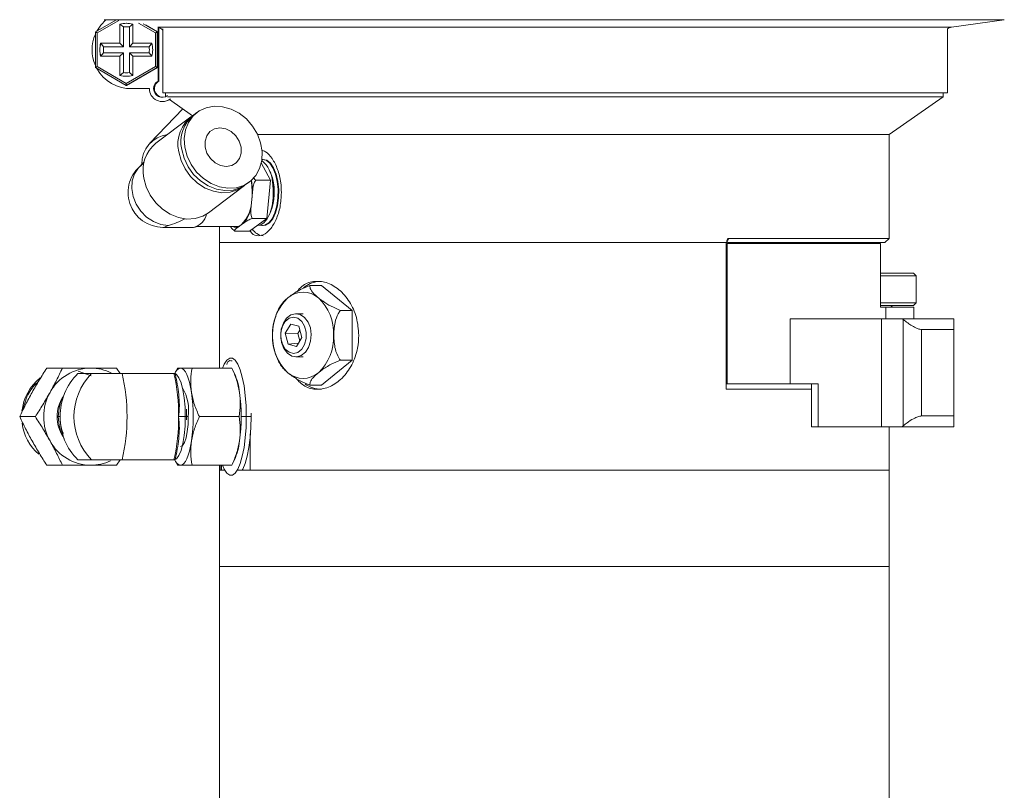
# Model space of a CAD drawing. Header units: inches. Extents: x -3.7 to 22.7, y -9.6 to 17.3.
# Tile 63 of 130: x -3.7 to 2, y 4.1 to 8.6. Entities that reach past the tile are written whole.
import ezdxf

# ---------------------------------------------------------------- set-up
doc = ezdxf.new("R2010")
doc.units = ezdxf.units.IN
doc.header["$MEASUREMENT"] = 0

msp = doc.modelspace()

# ---------------------------------------------------------------- linework, layer by layer
at = {"color": 7, "linetype": 'Continuous', "lineweight": 15}
for p, q in [((-3.2791, 8.487), (-3.1604, 8.5556)), ((-3.1439, 8.5536), (-3.2692, 8.4813)), ((-3.2274, 8.5576), (-3.2175, 8.5563)), ((1.6748, 8.5146), (1.9809, 8.5576)), ((-3.1375, 8.5319), (-3.1375, 8.4211)), ((-3.1371, 8.5319), (-3.1375, 8.5319)), ((-3.1371, 8.4211), (-3.1371, 8.5319)), ((-3.1371, 8.5319), (-3.1169, 8.5154)), ((-3.1169, 8.5154), (-3.1169, 8.4011)), ((-3.0621, 8.5319), (-3.0819, 8.5154)), ((-3.0819, 8.4011), (-3.0819, 8.5154)), ((-3.0625, 8.4211), (-3.0625, 8.5319)), ((-2.9309, 8.4813), (-3.0289, 8.5378)), ((-3.0018, 8.5338), (-2.9208, 8.487)), ((-2.9192, 8.487), (-2.989, 8.5274)), ((-2.9155, 8.5154), (-2.9155, 8.2025)), ((-2.9112, 8.5121), (-2.9112, 8.2025)), ((-2.8894, 8.5051), (-2.8894, 8.1336)), ((1.6518, 8.1336), (1.6518, 8.5051)), ((-3.2791, 8.487), (-3.2692, 8.4813)), ((-3.2791, 8.2801), (-3.2791, 8.487)), ((-3.2692, 8.4813), (-3.2692, 8.2859)), ((-2.9208, 8.487), (-2.9309, 8.4813)), ((-2.9309, 8.2859), (-2.9309, 8.4813)), ((-2.9208, 8.487), (-2.9208, 8.2801)), ((-2.9208, 8.487), (-2.9192, 8.487)), ((-2.9192, 8.2801), (-2.9192, 8.487)), ((-3.1375, 8.4211), (-3.2484, 8.4211)), ((-3.2479, 8.4211), (-3.2313, 8.4011)), ((-3.1169, 8.4011), (-3.2313, 8.4011)), ((-3.1371, 8.4211), (-3.1375, 8.4211)), ((-3.1371, 8.4211), (-3.1169, 8.4011)), ((-3.0819, 8.4011), (-3.0621, 8.4211)), ((-2.9676, 8.4011), (-3.0819, 8.4011)), ((-2.9517, 8.4211), (-3.0625, 8.4211)), ((-2.9676, 8.4011), (-2.9513, 8.4211)), ((-3.2484, 8.3461), (-3.1375, 8.3461)), ((-3.2479, 8.3461), (-3.2313, 8.3661)), ((-3.2313, 8.3661), (-3.1169, 8.3661)), ((-3.1375, 8.3461), (-3.1375, 8.2352)), ((-3.1371, 8.3461), (-3.1375, 8.3461)), ((-3.1371, 8.3461), (-3.1169, 8.3661)), ((-3.1371, 8.2352), (-3.1371, 8.3461)), ((-3.1169, 8.3661), (-3.1169, 8.2517)), ((-3.0819, 8.3661), (-2.9676, 8.3661)), ((-3.0819, 8.3661), (-3.0621, 8.3461)), ((-3.0819, 8.2517), (-3.0819, 8.3661)), ((-3.0625, 8.2352), (-3.0625, 8.3461)), ((-3.0625, 8.3461), (-2.9517, 8.3461)), ((-2.9676, 8.3661), (-2.9513, 8.3461)), ((-3.2692, 8.2859), (-3.2791, 8.2801)), ((-3.1, 8.1767), (-3.2791, 8.2801)), ((-3.2692, 8.2859), (-3.1, 8.1882)), ((-3.1, 8.1882), (-2.9309, 8.2859)), ((-2.9208, 8.2801), (-3.1, 8.1767)), ((-3.0983, 8.1767), (-2.9192, 8.2801)), ((-2.9309, 8.2859), (-2.9208, 8.2801)), ((-2.9208, 8.2801), (-2.9192, 8.2801)), ((-3.1371, 8.2352), (-3.1375, 8.2352)), ((-3.1169, 8.2517), (-3.1371, 8.2352)), ((-3.0819, 8.2517), (-3.0621, 8.2352)), ((-3.1, 8.1882), (-3.1, 8.1767)), ((-3.1, 8.1767), (-3.0983, 8.1767)), ((-3.0731, 8.1585), (-3.0689, 8.1585)), ((-3.0623, 8.1586), (-3.0689, 8.1585)), ((-2.9666, 8.1586), (-3.0666, 8.1586)), ((-2.9112, 8.2025), (-2.9155, 8.2025)), ((-2.8894, 8.1336), (1.6518, 8.1336)), ((-2.8732, 8.1336), (-2.8732, 8.1121)), ((1.6268, 8.1111), (-2.8613, 8.1111)), ((-2.85, 8.0949), (-2.7166, 8.0014)), ((1.3143, 7.8923), (1.6268, 8.1111)), ((1.6268, 8.1111), (1.6268, 8.1336)), ((-2.7736, 8.0413), (-2.9639, 7.8426)), ((-2.8916, 8.0836), (-2.8873, 8.0836)), ((-2.7259, 7.9947), (-2.9281, 7.8426)), ((-2.6911, 8.0209), (-2.7085, 8.0078)), ((-2.3398, 7.8923), (1.3143, 7.8923)), ((1.3143, 7.2923), (1.3143, 7.8923)), ((-2.9964, 7.7358), (-3.0338, 7.6967)), ((-2.9984, 7.7267), (-3.0094, 7.7184)), ((-2.3188, 7.7295), (-2.2657, 7.6298)), ((-2.3074, 7.7488), (-2.3112, 7.7488)), ((-2.6251, 7.4399), (-2.4229, 7.592)), ((-2.4055, 7.6051), (-2.3881, 7.6183)), ((-2.3496, 7.6298), (-2.2657, 7.6298)), ((-2.2657, 7.6298), (-2.2867, 7.407)), ((-2.2544, 7.6229), (-2.2557, 7.6294)), ((-2.2527, 7.6133), (-2.2544, 7.6229)), ((-2.3697, 7.5585), (-2.3735, 7.5184)), ((-2.3735, 7.5184), (-2.3773, 7.4783)), ((-2.2557, 7.4852), (-2.2544, 7.4917)), ((-2.8882, 7.3557), (-2.7102, 7.3557)), ((-2.6899, 7.3604), (-2.4641, 7.3604)), ((-2.5607, 7.3604), (-2.5607, 7.2673)), ((-2.4346, 7.3707), (-2.4528, 7.3577)), ((-2.4164, 7.3838), (-2.4346, 7.3707)), ((-2.2867, 7.407), (-2.3879, 7.3345)), ((-2.3707, 7.407), (-2.2867, 7.407)), ((-2.3442, 7.3658), (-2.339, 7.3658)), ((-2.3112, 7.3658), (-2.3074, 7.3658)), ((-2.4718, 7.3345), (-2.3879, 7.3345)), ((-2.5607, 7.2673), (-2.5607, 6.5415)), ((-2.5607, 7.2673), (0.3747, 7.2673)), ((-2.5607, 7.2673), (0.3718, 7.2673)), ((0.3718, 6.4203), (0.3718, 7.2673)), ((0.3747, 7.2711), (0.3747, 7.2673)), ((0.3768, 7.2623), (0.3768, 6.4503)), ((0.3768, 7.2623), (1.2642, 7.2623)), ((1.2893, 7.2673), (0.3798, 7.2673)), ((1.3143, 7.2923), (0.3874, 7.2923)), ((1.2642, 6.8943), (1.2642, 7.2623)), ((1.2893, 7.2673), (1.3143, 7.2923)), ((1.2642, 7.0913), (1.4546, 7.0913)), ((1.4703, 7.0757), (1.2642, 7.0757)), ((1.4703, 7.0757), (1.4546, 7.0913)), ((1.4703, 6.9189), (1.4703, 7.0757)), ((-1.9706, 7.02), (-2.0378, 7.02)), ((-1.7938, 6.8756), (-1.9706, 7.02)), ((1.2642, 6.9189), (1.4703, 6.9189)), ((1.4546, 6.9033), (1.2642, 6.9033)), ((1.3333, 6.8943), (1.3243, 6.9033)), ((1.4546, 6.9033), (1.4703, 6.9189)), ((-2.0767, 6.8563), (-2.1181, 6.8563)), ((-1.7938, 6.8756), (-1.861, 6.8756)), ((-1.7938, 6.5869), (-1.7938, 6.8756)), ((1.2642, 6.8943), (1.2959, 6.8943)), ((1.2959, 6.8943), (1.2959, 6.8273)), ((1.2959, 6.8943), (1.4578, 6.8943)), ((1.4578, 6.8273), (1.4578, 6.8943)), ((-2.1486, 6.7954), (-2.1797, 6.7432)), ((-2.1012, 6.7834), (-2.1486, 6.7954)), ((-2.0848, 6.7193), (-2.1012, 6.7834)), ((0.7418, 6.8273), (0.7418, 6.4503)), ((0.7418, 6.8273), (1.2702, 6.8273)), ((1.2702, 6.2023), (1.2702, 6.8273)), ((1.2702, 6.8273), (1.39, 6.8273)), ((1.3962, 6.8222), (1.39, 6.8273)), ((1.39, 6.8273), (1.6893, 6.8273)), ((1.3962, 6.2074), (1.3962, 6.8222)), ((1.6893, 6.8273), (1.6893, 6.7653)), ((-2.1797, 6.7432), (-2.1633, 6.6791)), ((-2.1068, 6.7416), (-2.1797, 6.7432)), ((-2.0954, 6.7608), (-2.1068, 6.7416)), ((-2.1068, 6.7416), (-2.0962, 6.7001)), ((1.6893, 6.7653), (1.5025, 6.7653)), ((1.5025, 6.7653), (1.5025, 6.2643)), ((1.6893, 6.7653), (1.6893, 6.2643)), ((-2.1051, 6.6851), (-2.1633, 6.6791)), ((-2.1633, 6.6791), (-2.1158, 6.6671)), ((-2.1158, 6.6671), (-2.0848, 6.7193)), ((-2.1181, 6.6063), (-2.0767, 6.6063)), ((-1.9706, 6.4426), (-1.7938, 6.5869)), ((-1.7938, 6.5869), (-1.861, 6.5869)), ((-3.56, 6.5415), (-3.4695, 6.5415)), ((-3.3809, 6.5103), (-3.3006, 6.5103)), ((-3.3781, 6.5244), (-3.3033, 6.4974)), ((-3.1558, 6.5415), (-3.1362, 6.5103)), ((-3.1238, 6.5103), (-2.8244, 6.5103)), ((-2.8231, 6.5103), (-2.8244, 6.5103)), ((-2.8231, 6.5103), (-2.8216, 6.5102)), ((-2.8036, 6.5415), (-2.8192, 6.5098)), ((-2.4897, 6.5415), (-2.7194, 6.5415)), ((-2.4903, 6.5415), (-2.4897, 6.5415)), ((-2.4737, 6.5094), (-2.4895, 6.5415)), ((-1.9706, 6.4426), (-2.0378, 6.4426)), ((0.3718, 6.4503), (0.3768, 6.4503)), ((0.7418, 6.4503), (0.3768, 6.4503)), ((0.7418, 6.4503), (0.903, 6.4503)), ((0.8648, 6.4503), (0.8648, 6.2023)), ((0.903, 6.4503), (0.903, 6.2023)), ((0.8648, 6.4203), (0.3718, 6.4203)), ((-2.751, 6.2603), (-2.7522, 6.3036)), ((-2.3779, 6.2799), (-2.3777, 6.2603)), ((-3.7169, 6.2603), (-3.6263, 6.2603)), ((-3.4933, 6.2603), (-3.4829, 6.2603)), ((-2.7584, 6.2603), (-2.7971, 6.2603)), ((-2.7584, 6.2603), (-2.751, 6.2603)), ((-2.7513, 6.2416), (-2.751, 6.2603)), ((-2.6773, 6.2603), (-2.4477, 6.2603)), ((-2.4056, 6.2603), (-2.3777, 6.2603)), ((1.5025, 6.2643), (1.6893, 6.2643)), ((1.6893, 6.2643), (1.6893, 6.2023)), ((-2.3841, 6.1604), (-2.3841, 5.9503)), ((0.903, 6.2023), (0.8648, 6.2023)), ((0.903, 6.2023), (1.2702, 6.2023)), ((1.2702, 6.2023), (1.39, 6.2023)), ((1.3143, 5.9503), (1.3143, 6.2023)), ((1.39, 6.2023), (1.3962, 6.2074)), ((1.6893, 6.2023), (1.39, 6.2023)), ((-3.3809, 6.0103), (-3.3006, 6.0103)), ((-3.1362, 6.0103), (-3.1558, 5.979)), ((-2.8244, 6.0103), (-3.1238, 6.0103)), ((-2.8244, 6.0103), (-2.8231, 6.0103)), ((-2.8194, 6.0112), (-2.8036, 5.979)), ((-2.4895, 5.979), (-2.4737, 6.0112)), ((-3.56, 5.979), (-3.4695, 5.979)), ((-2.4897, 5.979), (-2.7194, 5.979)), ((-2.5607, 5.979), (-2.5607, 5.9503)), ((-2.5607, 5.9503), (-2.5607, 5.3923)), ((-2.5607, 5.9503), (-2.5523, 5.9503)), ((-2.5607, 5.9503), (-2.5297, 5.9503)), ((-2.5523, 5.9503), (-2.5523, 5.979)), ((-2.5499, 5.979), (-2.5499, 5.9503)), ((-2.4897, 5.979), (-2.4903, 5.979)), ((-2.4537, 5.9503), (1.3143, 5.9503)), ((-2.3841, 5.9503), (1.3143, 5.9503)), ((1.3143, 5.3923), (1.3143, 5.9503)), ((-2.5607, 5.3923), (-2.5607, 3.4503)), ((-2.5607, 5.3923), (1.3143, 5.3923)), ((1.3143, 3.4503), (1.3143, 5.3923))]:
    msp.add_line(p, q, dxfattribs=at)
at = {"color": 8, "linetype": 'Continuous', "lineweight": 15}
for p, q in [((1.9809, 8.5576), (-3.2274, 8.5576)), ((1.6748, 8.5146), (-2.915, 8.5146)), ((0.3874, 7.2923), (0.3747, 7.2675)), ((-2.7595, 6.305), (-2.7584, 6.2603)), ((-3.4933, 6.2603), (-3.5009, 6.2603)), ((-2.7584, 6.2603), (-2.7586, 6.2402)), ((-2.751, 6.2603), (-2.7411, 6.2603)), ((-2.4347, 6.2603), (-2.4056, 6.2603))]:
    msp.add_line(p, q, dxfattribs=at)
at = {"color": 7, "linetype": 'Continuous', "lineweight": 15, "flags": 128}
for points in [[(-3.2703, 8.4921), (-3.2473, 8.5261), (-3.2175, 8.5563)], [(-2.849, 8.0941), (-2.8781, 8.0841), (-2.8873, 8.0836)], [(-2.7621, 7.8196), (-2.7653, 7.8707), (-2.758, 7.9194), (-2.7405, 7.9634), (-2.7136, 8.0007), (-2.6786, 8.0295), (-2.6371, 8.0485), (-2.591, 8.0568), (-2.5425, 8.0541), (-2.4938, 8.0403), (-2.4473, 8.0162), (-2.4052, 7.983), (-2.3693, 7.9421), (-2.3413, 7.8955), (-2.3227, 7.8453), (-2.3141, 7.7939), (-2.3162, 7.7437), (-2.3286, 7.6971), (-2.351, 7.6562), (-2.3821, 7.623), (-2.4206, 7.5989), (-2.4647, 7.5852), (-2.5123, 7.5824), (-2.5611, 7.5907), (-2.609, 7.6097), (-2.6536, 7.6385), (-2.6928, 7.6758), (-2.7249, 7.7198), (-2.7484, 7.7685), (-2.7621, 7.8196)], [(-2.6439, 7.8196), (-2.6445, 7.854), (-2.6348, 7.8851), (-2.6158, 7.9097), (-2.5894, 7.9255), (-2.558, 7.931), (-2.5249, 7.9255), (-2.4932, 7.9097), (-2.4661, 7.8851), (-2.4461, 7.854), (-2.4353, 7.8196), (-2.4347, 7.7852), (-2.4444, 7.7541), (-2.4633, 7.7295), (-2.4898, 7.7137), (-2.5211, 7.7082), (-2.5542, 7.7137), (-2.5859, 7.7295), (-2.6131, 7.7541), (-2.6331, 7.7852), (-2.6439, 7.8196)], [(-2.4055, 7.6051), (-2.4381, 7.5858), (-2.4821, 7.572), (-2.5297, 7.5693), (-2.5786, 7.5776), (-2.6264, 7.5966), (-2.671, 7.6254), (-2.7103, 7.6627), (-2.7424, 7.7067), (-2.7658, 7.7554), (-2.7795, 7.8065)], [(-2.4144, 7.5989), (-2.417, 7.5967), (-2.4555, 7.5727), (-2.4996, 7.5589), (-2.5471, 7.5561), (-2.596, 7.5645), (-2.6438, 7.5835), (-2.6884, 7.6123), (-2.7277, 7.6496), (-2.7598, 7.6936), (-2.7832, 7.7423), (-2.7969, 7.7934)], [(-2.2265, 7.6211), (-2.2366, 7.664), (-2.2514, 7.7001), (-2.2699, 7.7274), (-2.2911, 7.7439), (-2.3135, 7.7487), (-2.3155, 7.7485)], [(-2.2265, 7.6211), (-2.2366, 7.664), (-2.2514, 7.7002), (-2.2699, 7.7274), (-2.2911, 7.7439), (-2.3135, 7.7487), (-2.3155, 7.7486)], [(-2.2227, 7.6211), (-2.2328, 7.664), (-2.2476, 7.7002), (-2.2662, 7.7274), (-2.2873, 7.7439), (-2.3074, 7.7488)], [(-2.6251, 7.4399), (-2.6576, 7.4206), (-2.7017, 7.4068), (-2.7493, 7.404), (-2.7982, 7.4123), (-2.846, 7.4314), (-2.8906, 7.4602), (-2.9299, 7.4975), (-2.962, 7.5415), (-2.9854, 7.5902), (-2.9991, 7.6413)], [(-2.339, 7.3658), (-2.3255, 7.368), (-2.3038, 7.3811), (-2.2843, 7.4053), (-2.2683, 7.439), (-2.2567, 7.4802), (-2.2503, 7.5262), (-2.2494, 7.5742), (-2.2542, 7.6211)], [(-2.3251, 7.3681), (-2.3202, 7.3668), (-2.2977, 7.368), (-2.276, 7.3811), (-2.2566, 7.4053), (-2.2405, 7.439), (-2.229, 7.4802), (-2.2225, 7.5262), (-2.2217, 7.5742), (-2.2265, 7.6211)], [(-2.3251, 7.3681), (-2.3202, 7.3668), (-2.2977, 7.368), (-2.276, 7.3811), (-2.2566, 7.4053), (-2.2405, 7.439), (-2.2289, 7.4802), (-2.2225, 7.5262), (-2.2217, 7.5742), (-2.2265, 7.6211)], [(-2.3074, 7.3658), (-2.2939, 7.368), (-2.2722, 7.3811), (-2.2528, 7.4053), (-2.2368, 7.439), (-2.2252, 7.4802), (-2.2187, 7.5262), (-2.2179, 7.5742), (-2.2227, 7.6211)], [(-2.6899, 7.3604), (-2.7014, 7.3566), (-2.7102, 7.3557)], [(-2.088, 6.6137), (-2.1151, 6.6063), (-2.1426, 6.6112), (-2.1676, 6.6278), (-2.1878, 6.6545), (-2.2012, 6.6888), (-2.2064, 6.7272), (-2.203, 6.766), (-2.1912, 6.8014), (-2.1723, 6.8299), (-2.1481, 6.8488), (-2.121, 6.8562), (-2.0935, 6.8514), (-2.0685, 6.8348), (-2.0483, 6.808), (-2.0349, 6.7738), (-2.0297, 6.7354), (-2.0331, 6.6966), (-2.0449, 6.6612), (-2.0638, 6.6326), (-2.088, 6.6137)], [(-2.1069, 6.6325), (-2.0846, 6.6507), (-2.068, 6.6786), (-2.0591, 6.7128), (-2.0591, 6.7493), (-2.0678, 6.7836), (-2.0844, 6.8116), (-2.1067, 6.8299), (-2.132, 6.8363), (-2.1575, 6.83), (-2.1798, 6.8118), (-2.1964, 6.784), (-2.2053, 6.7497), (-2.2053, 6.7133), (-2.1966, 6.679), (-2.18, 6.651), (-2.1577, 6.6327), (-2.1323, 6.6263), (-2.1069, 6.6325)], [(-2.543, 6.5415), (-2.5328, 6.5646), (-2.5176, 6.5873), (-2.5017, 6.5988), (-2.4854, 6.5988), (-2.4695, 6.5873), (-2.4543, 6.5646), (-2.4405, 6.5316), (-2.4285, 6.4893), (-2.4187, 6.4393), (-2.4115, 6.3831), (-2.4071, 6.3228), (-2.4056, 6.2603)], [(-2.8176, 6.5094), (-2.8087, 6.504), (-2.7951, 6.4855), (-2.7828, 6.4557), (-2.7725, 6.4162), (-2.7648, 6.3688), (-2.76, 6.3159), (-2.7595, 6.305)], [(-2.7856, 6.5415), (-2.7761, 6.5391), (-2.7668, 6.5319), (-2.7578, 6.5201), (-2.7493, 6.5039), (-2.7413, 6.4834), (-2.7342, 6.4592), (-2.7279, 6.4315), (-2.7226, 6.4009)], [(-2.7586, 6.2402), (-2.76, 6.2047), (-2.7648, 6.1518), (-2.7725, 6.1044), (-2.7828, 6.0648), (-2.7951, 6.035), (-2.8087, 6.0166), (-2.8231, 6.0103)], [(-2.7411, 6.2603), (-2.7427, 6.2158), (-2.7471, 6.1743), (-2.7542, 6.1387), (-2.7634, 6.1113), (-2.7741, 6.0942), (-2.7856, 6.0883)], [(-2.4056, 6.2603), (-2.4071, 6.1978), (-2.4115, 6.1375), (-2.4187, 6.0813), (-2.4285, 6.0312), (-2.4405, 5.989), (-2.4543, 5.9559), (-2.4695, 5.9333), (-2.4854, 5.9217), (-2.5017, 5.9217), (-2.5176, 5.9333), (-2.5328, 5.9559), (-2.543, 5.979)], [(-2.3777, 6.2603), (-2.3792, 6.1978), (-2.3837, 6.1375), (-2.3909, 6.0813), (-2.4007, 6.0312), (-2.4127, 5.989), (-2.4265, 5.9559), (-2.4296, 5.9503)], [(-2.7226, 6.1197), (-2.7279, 6.0891), (-2.7342, 6.0614), (-2.7413, 6.0372), (-2.7493, 6.0167), (-2.7578, 6.0004), (-2.7668, 5.9886), (-2.7761, 5.9814), (-2.7856, 5.979)]]:
    msp.add_lwpolyline(points, dxfattribs=at)
at = {"color": 8, "linetype": 'Continuous', "lineweight": 15, "flags": 128}
for points in [[(-2.8567, 7.3672), (-2.9002, 7.3727), (-2.943, 7.389), (-2.9827, 7.415), (-3.0168, 7.4493), (-3.0435, 7.4899), (-3.0611, 7.5344), (-3.0687, 7.5802), (-3.0658, 7.6247), (-3.0526, 7.6653), (-3.0298, 7.6995), (-3.0094, 7.7184)], [(-2.8882, 7.3557), (-2.879, 7.3567), (-2.8567, 7.3672)]]:
    msp.add_lwpolyline(points, dxfattribs=at)
at = {"color": 7, "linetype": 'Continuous', "lineweight": 15}
for centre, radius, start, end in [((-3.1, 8.3836), 0.153, 75.8124, 104.1876), ((-3.0996, 8.3836), 0.153, 90, 104.1876), ((-3.0994, 8.3836), 0.133, 82.4392, 97.5608), ((-2.9282, 8.4651), 0.05, 39.0139, 72.8742), ((1.6818, 8.4651), 0.05, 97.9991, 126.8699), ((-3.0731, 8.3836), 0.2251, 156.2318, 203.7682), ((-3.1, 8.3836), 0.153, 165.8134, 194.1866), ((-3.0996, 8.3836), 0.153, 165.8134, 194.1866), ((-3.0994, 8.3836), 0.133, 172.4397, 187.5603), ((-3.0995, 8.3836), 0.133, 352.4397, 7.5603), ((-3.1001, 8.3836), 0.153, 345.8134, 14.1866), ((-3.0731, 8.3836), 0.2251, 208.8255, 271.6732), ((-3.1, 8.3836), 0.153, 255.8124, 284.1876), ((-3.0996, 8.3836), 0.153, 255.8124, 270), ((-3.0994, 8.3836), 0.133, 262.4392, 277.5608), ((-2.8916, 8.1586), 0.075, 179.9981, 308.3389), ((-2.8916, 8.1586), 0.05, 118.5569, 307.1891), ((-2.8873, 8.1586), 0.05, 118.5584, 267.5564), ((-2.5998, 7.8367), 0.2018, 125.3232, 192.3934), ((-2.5809, 7.8497), 0.2032, 128.8906, 192.2688), ((-2.8415, 7.725), 0.1689, 96.7661, 181.3187), ((-2.8005, 7.6844), 0.2032, 128.8906, 192.2688), ((-2.8882, 7.5573), 0.2016, 126.958, 270), ((-2.4235, 7.6112), 0.1696, 3.345, 50.8018), ((-2.4583, 7.5853), 0.2116, 7.6141, 28.9868), ((-2.7772, 7.5573), 0.4055, 354.4989, 9.8644), ((-2.5421, 7.5572), 0.2989, 334.125, 10.8316), ((-2.5953, 7.5574), 0.3472, 349.095, 9.2709), ((-2.5854, 7.5196), 0.2119, 315.3644, 359.6841), ((-2.5987, 7.5145), 0.2243, 324.3431, 350.7054), ((-2.7321, 7.4512), 0.0979, 282.8883, 348.932), ((-2.4649, 7.4102), 0.0497, 270.9409, 307.5413), ((-2.3007, 7.3885), 0.0815, 210.8376, 265.277), ((-1.9658, 6.8666), 0.1777, 98.2573, 127.9297), ((-2.0767, 6.8465), 0.1344, 48.8939, 131.1061), ((-1.973, 6.7431), 0.2807, 133.1769, 182.4077), ((-2.1804, 6.7431), 0.2807, 357.5923, 46.8231), ((-1.973, 6.7195), 0.2807, 177.5923, 226.8231), ((-2.1804, 6.7195), 0.2807, 313.1769, 2.4077), ((-3.3043, 6.2713), 0.2702, 90.3902, 151.3447), ((-3.1283, 6.2613), 0.3546, 135.418, 180.1714), ((-3.0461, 6.2603), 0.3568, 135.518, 224.482), ((-3.3064, 6.2773), 0.2643, 62.9436, 89.9535), ((-4.22, 6.2603), 1.1243, 347.152, 12.848), ((-3.8185, 6.2751), 1.0215, 359.1711, 13.313), ((-2.7735, 6.495), 0.0481, 104.5759, 162.5394), ((-2.8225, 6.3572), 0.3806, 6.6014, 23.5802), ((-2.0767, 6.6161), 0.1344, 228.8939, 311.1061), ((-3.422, 6.2624), 0.2832, 128.3381, 174.0812), ((-1.9679, 6.591), 0.1722, 235.507, 269.1099), ((-3.2882, 6.2603), 0.2897, 150.9571, 209.0429), ((-3.2369, 6.2606), 0.2564, 150.3738, 180.0721), ((-3.0047, 6.2938), 0.2657, 352.7568, 30.1525), ((-3.7201, 6.2603), 1.0073, 351.9753, 8.0247), ((-3.4419, 6.2603), 1.0073, 351.9753, 8.0247), ((-3.2945, 6.2606), 0.2063, 146.4527, 180.0964), ((-3.4212, 6.2584), 0.2839, 187.291, 229.3899), ((-3.2945, 6.2599), 0.2063, 179.9036, 213.5473), ((-3.2369, 6.26), 0.2564, 179.9279, 209.6262), ((-3.1283, 6.2592), 0.3546, 179.8286, 224.582), ((-3.8185, 6.2455), 1.0215, 346.687, 0.8289), ((-3.3043, 6.2492), 0.2702, 208.6553, 269.6098), ((-2.8073, 6.1593), 0.365, 336.0538, 353.7646), ((-3.3063, 6.2432), 0.2642, 270.043, 295.726), ((-2.7735, 6.0256), 0.0481, 197.4606, 255.4241)]:
    msp.add_arc(centre, radius, start, end, dxfattribs=at)
at = {"color": 8, "linetype": 'Continuous', "lineweight": 15}
for centre, radius, start, end in [((-2.7759, 7.5583), 0.4062, 0.0357, 9.94), ((-2.4641, 7.4026), 0.0463, 245.5081, 284.1437)]:
    msp.add_arc(centre, radius, start, end, dxfattribs=at)
at = {"color": 7, "linetype": 'Continuous', "lineweight": 15}
msp.add_ellipse((-2.8882, 7.5573), major_axis=(0.2621, 0.0876), ratio=0.692564, start_param=4.602361, end_param=4.977442, dxfattribs=at)
for points, knots in [([(-2.318, 7.8018), (-2.31, 7.7999), (-2.2886, 7.7949), (-2.2544, 7.7565), (-2.2228, 7.6942), (-2.2049, 7.6234), (-2.203, 7.5763), (-2.2023, 7.5573)], [0, 0, 0, 0, 0.13891, 0.371572, 0.605879, 0.841035, 1, 1, 1, 1]), ([(-2.3637, 7.6416), (-2.3626, 7.6404), (-2.359, 7.6361), (-2.3536, 7.6324), (-2.3496, 7.6298)], [0, 0, 0, 0, 0.283486, 1, 1, 1, 1]), ([(-2.3496, 7.6298), (-2.3525, 7.6256), (-2.362, 7.6115), (-2.3668, 7.586), (-2.3689, 7.5665), (-2.3697, 7.5585)], [0, 0, 0, 0, 0.204336, 0.673302, 1, 1, 1, 1]), ([(-2.2023, 7.5573), (-2.2039, 7.5293), (-2.2071, 7.4734), (-2.2317, 7.3988), (-2.2662, 7.3419), (-2.3072, 7.3085), (-2.3471, 7.3056), (-2.3739, 7.3171), (-2.3838, 7.335), (-2.3848, 7.3367)], [0, 0, 0, 0, 0.163543, 0.327053, 0.491421, 0.656359, 0.820371, 0.983416, 1, 1, 1, 1]), ([(-2.3773, 7.4783), (-2.3774, 7.477), (-2.3786, 7.4642), (-2.3798, 7.4443), (-2.3777, 7.4209), (-2.3727, 7.4109), (-2.3707, 7.407)], [0, 0, 0, 0, 0.052873, 0.517957, 0.809655, 1, 1, 1, 1]), ([(-2.4718, 7.3345), (-2.4759, 7.3373), (-2.4869, 7.3451), (-2.493, 7.3545), (-2.4969, 7.3604)], [0, 0, 0, 0, 0.368515, 1, 1, 1, 1]), ([(-2.4528, 7.3577), (-2.4534, 7.3572), (-2.4592, 7.3531), (-2.4675, 7.3466), (-2.4738, 7.339), (-2.4724, 7.3357), (-2.4718, 7.3345)], [0, 0, 0, 0, 0.0529774, 0.5180364, 0.8097199, 1, 1, 1, 1]), ([(-2.3707, 7.407), (-2.3751, 7.4056), (-2.3896, 7.401), (-2.4036, 7.3927), (-2.4127, 7.3864), (-2.4164, 7.3838)], [0, 0, 0, 0, 0.204356, 0.673363, 1, 1, 1, 1]), ([(0.3874, 7.2923), (0.3866, 7.2922), (0.3846, 7.292), (0.3815, 7.2902), (0.3783, 7.2864), (0.3753, 7.2799), (0.3749, 7.2744), (0.3747, 7.2711)], [0, 0, 0, 0, 0.1010831, 0.2415003, 0.4179852, 0.6569598, 1, 1, 1, 1]), ([(-2.0378, 7.02), (-2.0562, 7.0123), (-2.0928, 6.997), (-2.1351, 6.9709), (-2.1564, 6.9545), (-2.1651, 6.9478)], [0, 0, 0, 0, 0.374601, 0.746177, 1, 1, 1, 1]), ([(-1.7543, 6.7313), (-1.7572, 6.7662), (-1.7628, 6.8359), (-1.806, 6.929), (-1.8677, 7.0002), (-1.9423, 7.0418), (-2.0177, 7.0469), (-2.0772, 7.0262), (-2.1036, 6.9941), (-2.1126, 6.9833)], [0, 0, 0, 0, 0.153106, 0.306163, 0.460477, 0.615636, 0.769441, 0.921833, 1, 1, 1, 1]), ([(-1.9883, 6.9478), (-1.9942, 6.9528), (-2.0136, 6.9694), (-2.0365, 6.9959), (-2.0374, 7.0124), (-2.0378, 7.02)], [0, 0, 0, 0, 0.192173, 0.631803, 1, 1, 1, 1]), ([(-2.2077, 6.9019), (-2.2151, 6.8886), (-2.2296, 6.8628), (-2.2376, 6.8338), (-2.2415, 6.8197)], [0, 0, 0, 0, 0.511126, 1, 1, 1, 1]), ([(-2.1651, 6.9478), (-2.1711, 6.9427), (-2.1899, 6.9269), (-2.2004, 6.912), (-2.2076, 6.9018)], [0, 0, 0, 0, 0.321665, 1, 1, 1, 1]), ([(-1.861, 6.8756), (-1.8794, 6.8833), (-1.916, 6.8986), (-1.9583, 6.9247), (-1.9797, 6.9411), (-1.9883, 6.9478)], [0, 0, 0, 0, 0.374601, 0.746177, 1, 1, 1, 1]), ([(-1.8999, 6.7313), (-1.8984, 6.756), (-1.8958, 6.8001), (-1.8789, 6.8488), (-1.8653, 6.8692), (-1.861, 6.8756)], [0, 0, 0, 0, 0.468578, 0.832628, 1, 1, 1, 1]), ([(-2.2415, 6.8197), (-2.2425, 6.8165), (-2.2494, 6.7957), (-2.2526, 6.7656), (-2.2533, 6.7392), (-2.2535, 6.7313)], [0, 0, 0, 0, 0.11381, 0.736031, 1, 1, 1, 1]), ([(1.3962, 6.8222), (1.4132, 6.8091), (1.4401, 6.7884), (1.4753, 6.7708), (1.4933, 6.7656), (1.5008, 6.7653), (1.5025, 6.7653)], [0, 0, 0, 0, 0.449896, 0.709564, 0.934522, 1, 1, 1, 1]), ([(-2.2535, 6.7329), (-2.2535, 6.7196), (-2.2535, 6.7026), (-2.2501, 6.6862), (-2.2493, 6.6825)], [0, 0, 0, 0, 0.778736, 1, 1, 1, 1]), ([(-2.1199, 6.4841), (-2.1028, 6.4666), (-2.0669, 6.4296), (-1.9961, 6.4133), (-1.9203, 6.4294), (-1.8489, 6.4795), (-1.7919, 6.5576), (-1.7593, 6.6464), (-1.7558, 6.7065), (-1.7543, 6.7313)], [0, 0, 0, 0, 0.136648, 0.288461, 0.438558, 0.588524, 0.74012, 0.892637, 1, 1, 1, 1]), ([(-1.861, 6.5869), (-1.8643, 6.5916), (-1.8769, 6.61), (-1.8952, 6.6578), (-1.8982, 6.7042), (-1.8999, 6.7313)], [0, 0, 0, 0, 0.124089, 0.487389, 1, 1, 1, 1]), ([(-2.2493, 6.6825), (-2.2468, 6.667), (-2.2409, 6.6319), (-2.2259, 6.5908), (-2.2113, 6.5676), (-2.2072, 6.5611)], [0, 0, 0, 0, 0.361287, 0.819247, 1, 1, 1, 1]), ([(-2.5191, 6.5625), (-2.5169, 6.5679), (-2.509, 6.5877), (-2.4964, 6.5849), (-2.4872, 6.5829)], [0, 0, 0, 0, 0.2705198, 1, 1, 1, 1]), ([(-2.2078, 6.5607), (-2.2019, 6.5522), (-2.1916, 6.5373), (-2.173, 6.5215), (-2.1651, 6.5148)], [0, 0, 0, 0, 0.57495, 1, 1, 1, 1]), ([(-1.9883, 6.5148), (-1.9818, 6.5198), (-1.9606, 6.5364), (-1.9187, 6.5629), (-1.8791, 6.5794), (-1.861, 6.5869)], [0, 0, 0, 0, 0.192173, 0.631803, 1, 1, 1, 1]), ([(-3.6449, 6.4009), (-3.6315, 6.4245), (-3.6042, 6.4721), (-3.5749, 6.5182), (-3.56, 6.5415)], [0, 0, 0, 0, 0.494511, 1, 1, 1, 1]), ([(-3.5414, 6.4009), (-3.5286, 6.4245), (-3.5027, 6.4721), (-3.4806, 6.5182), (-3.4695, 6.5415)], [0, 0, 0, 0, 0.494511, 1, 1, 1, 1]), ([(-3.4695, 6.5415), (-3.4422, 6.5415), (-3.3871, 6.5415), (-3.3333, 6.5415), (-3.3061, 6.5415)], [0, 0, 0, 0, 0.495458, 1, 1, 1, 1]), ([(-3.3061, 6.5415), (-3.2802, 6.5415), (-3.2277, 6.5415), (-3.1799, 6.5415), (-3.1558, 6.5415)], [0, 0, 0, 0, 0.494511, 1, 1, 1, 1]), ([(-2.8244, 6.5103), (-2.8238, 6.5102), (-2.8225, 6.5102), (-2.8207, 6.5096), (-2.8191, 6.5086), (-2.8174, 6.507), (-2.8163, 6.5049), (-2.8157, 6.5025), (-2.8158, 6.5011), (-2.8158, 6.5003)], [0, 0, 0, 0, 0.118003, 0.240105, 0.366982, 0.499233, 0.709227, 0.844576, 1, 1, 1, 1]), ([(-2.8028, 6.5415), (-2.8027, 6.5415), (-2.8024, 6.5415), (-2.7917, 6.5415), (-2.7856, 6.5415)], [0, 0, 0, 0, 0.436912, 1, 1, 1, 1]), ([(-2.7856, 6.5415), (-2.7774, 6.5415), (-2.7607, 6.5415), (-2.7332, 6.5415), (-2.7194, 6.5415)], [0, 0, 0, 0, 0.494511, 1, 1, 1, 1]), ([(-2.7194, 6.5415), (-2.7227, 6.5187), (-2.7295, 6.4726), (-2.7249, 6.4249), (-2.7226, 6.4009)], [0, 0, 0, 0, 0.495458, 1, 1, 1, 1]), ([(-2.4897, 6.5415), (-2.4795, 6.5187), (-2.4589, 6.4726), (-2.4493, 6.4249), (-2.4444, 6.4009)], [0, 0, 0, 0, 0.495458, 1, 1, 1, 1]), ([(-2.1651, 6.5148), (-2.1586, 6.5097), (-2.1374, 6.4931), (-2.0955, 6.4667), (-2.0559, 6.4501), (-2.0378, 6.4426)], [0, 0, 0, 0, 0.192173, 0.631803, 1, 1, 1, 1]), ([(-2.0378, 6.4426), (-2.0374, 6.4503), (-2.0365, 6.4656), (-2.015, 6.4917), (-1.996, 6.5081), (-1.9883, 6.5148)], [0, 0, 0, 0, 0.374601, 0.746177, 1, 1, 1, 1]), ([(-3.6971, 6.3007), (-3.6891, 6.3346), (-3.6738, 6.3989), (-3.6282, 6.445), (-3.6065, 6.4669)], [0, 0, 0, 0, 0.526171, 1, 1, 1, 1]), ([(-3.7169, 6.2603), (-3.7059, 6.2831), (-3.6839, 6.3292), (-3.658, 6.3769), (-3.6449, 6.4009)], [0, 0, 0, 0, 0.495458, 1, 1, 1, 1]), ([(-3.6263, 6.2603), (-3.6118, 6.2831), (-3.5824, 6.3292), (-3.5552, 6.3769), (-3.5414, 6.4009)], [0, 0, 0, 0, 0.495458, 1, 1, 1, 1]), ([(-2.7964, 6.3876), (-2.7947, 6.3682), (-2.792, 6.3384), (-2.7939, 6.2947), (-2.796, 6.2718), (-2.7971, 6.2603)], [0, 0, 0, 0, 0.48321, 0.74126, 1, 1, 1, 1]), ([(-2.7226, 6.4009), (-2.7179, 6.3773), (-2.7083, 6.3297), (-2.6877, 6.2836), (-2.6773, 6.2603)], [0, 0, 0, 0, 0.494511, 1, 1, 1, 1]), ([(-2.4444, 6.4009), (-2.4421, 6.3773), (-2.4375, 6.3297), (-2.4442, 6.2836), (-2.4477, 6.2603)], [0, 0, 0, 0, 0.494511, 1, 1, 1, 1]), ([(-3.6449, 6.1197), (-3.6578, 6.1432), (-3.6837, 6.1909), (-3.7057, 6.237), (-3.7169, 6.2603)], [0, 0, 0, 0, 0.494511, 1, 1, 1, 1]), ([(-3.5414, 6.1197), (-3.5549, 6.1432), (-3.5821, 6.1909), (-3.6115, 6.237), (-3.6263, 6.2603)], [0, 0, 0, 0, 0.494511, 1, 1, 1, 1]), ([(-3.4642, 6.1638), (-3.4684, 6.1731), (-3.4773, 6.1929), (-3.4823, 6.2259), (-3.4827, 6.2488), (-3.4829, 6.2603)], [0, 0, 0, 0, 0.310306, 0.654692, 1, 1, 1, 1]), ([(-2.7971, 6.2603), (-2.795, 6.2372), (-2.791, 6.1926), (-2.7947, 6.1524), (-2.7964, 6.133)], [0, 0, 0, 0, 0.5161994, 1, 1, 1, 1]), ([(-2.6773, 6.2603), (-2.6875, 6.2374), (-2.7081, 6.1913), (-2.7177, 6.1437), (-2.7226, 6.1197)], [0, 0, 0, 0, 0.495458, 1, 1, 1, 1]), ([(-2.4477, 6.2603), (-2.4443, 6.2374), (-2.4375, 6.1913), (-2.4421, 6.1437), (-2.4444, 6.1197)], [0, 0, 0, 0, 0.495458, 1, 1, 1, 1]), ([(1.5025, 6.2643), (1.4958, 6.2634), (1.4824, 6.2617), (1.4524, 6.2476), (1.4228, 6.2287), (1.4035, 6.2132), (1.3962, 6.2074)], [0, 0, 0, 0, 0.2382102, 0.4754069, 0.8029898, 1, 1, 1, 1]), ([(-3.56, 5.979), (-3.5746, 6.0019), (-3.6039, 6.048), (-3.6312, 6.0956), (-3.6449, 6.1197)], [0, 0, 0, 0, 0.495458, 1, 1, 1, 1]), ([(-3.4695, 5.979), (-3.4804, 6.0019), (-3.5024, 6.048), (-3.5283, 6.0956), (-3.5414, 6.1197)], [0, 0, 0, 0, 0.495458, 1, 1, 1, 1]), ([(-2.7226, 6.1197), (-2.7249, 6.0961), (-2.7296, 6.0484), (-2.7228, 6.0023), (-2.7194, 5.979)], [0, 0, 0, 0, 0.494511, 1, 1, 1, 1]), ([(-2.4444, 6.1197), (-2.4492, 6.0961), (-2.4588, 6.0484), (-2.4793, 6.0023), (-2.4897, 5.979)], [0, 0, 0, 0, 0.494511, 1, 1, 1, 1]), ([(-2.8158, 6.0203), (-2.8158, 6.0195), (-2.8157, 6.018), (-2.8163, 6.0156), (-2.8174, 6.0136), (-2.8191, 6.012), (-2.8207, 6.011), (-2.8225, 6.0104), (-2.8238, 6.0103), (-2.8244, 6.0103)], [0, 0, 0, 0, 0.155399, 0.29074, 0.500767, 0.633003, 0.759875, 0.881983, 1, 1, 1, 1]), ([(-3.3061, 5.979), (-3.3327, 5.979), (-3.3866, 5.979), (-3.4416, 5.979), (-3.4695, 5.979)], [0, 0, 0, 0, 0.494511, 1, 1, 1, 1]), ([(-3.1558, 5.979), (-3.1794, 5.979), (-3.2272, 5.979), (-3.2797, 5.979), (-3.3061, 5.979)], [0, 0, 0, 0, 0.495458, 1, 1, 1, 1]), ([(-2.7856, 5.979), (-2.7916, 5.979), (-2.8023, 5.979), (-2.8026, 5.979), (-2.8028, 5.979)], [0, 0, 0, 0, 0.5518677, 1, 1, 1, 1]), ([(-2.7194, 5.979), (-2.733, 5.979), (-2.7604, 5.979), (-2.7772, 5.979), (-2.7856, 5.979)], [0, 0, 0, 0, 0.495458, 1, 1, 1, 1])]:
    msp.add_open_spline(points, degree=3, knots=knots, dxfattribs=at)
for points in [[(-3.3006, 6.5103), (-3.2936, 6.5103), (-3.2797, 6.5103), (-3.2351, 6.5103), (-3.1803, 6.5103), (-3.1427, 6.5103), (-3.1238, 6.5103)], [(-2.7964, 6.3876), (-2.7989, 6.4083), (-2.8039, 6.4496), (-2.8118, 6.4834), (-2.8158, 6.5003)], [(-2.7964, 6.133), (-2.7989, 6.1123), (-2.8039, 6.071), (-2.8118, 6.0372), (-2.8158, 6.0203)], [(-3.1238, 6.0103), (-3.1427, 6.0103), (-3.1803, 6.0103), (-3.2351, 6.0103), (-3.2797, 6.0103), (-3.2936, 6.0103), (-3.3006, 6.0103)]]:
    msp.add_open_spline(points, degree=3, dxfattribs=at)

doc.saveas('drawing.dxf')
